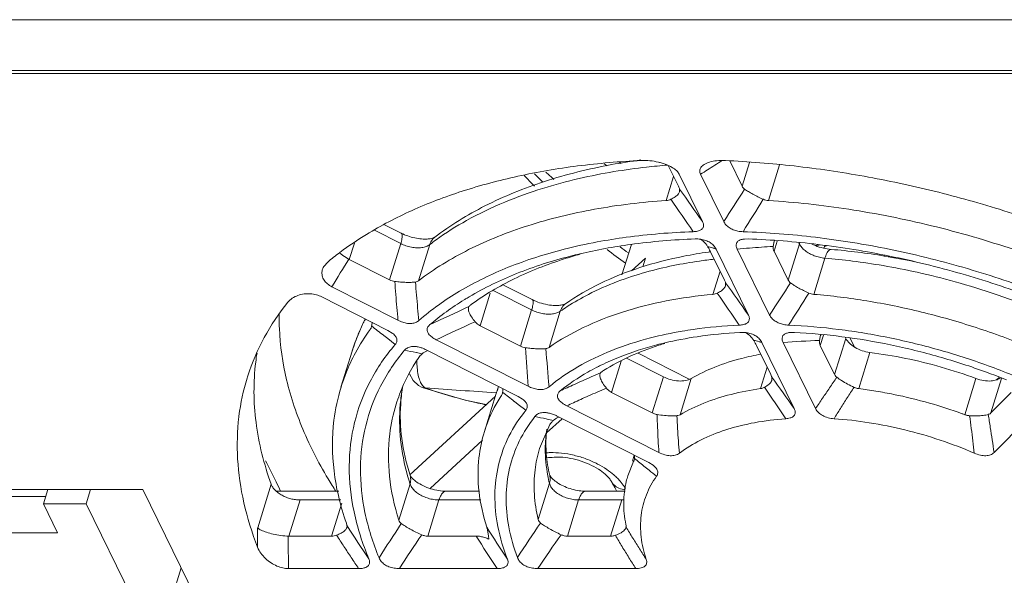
# Model space of a CAD drawing. Header units: millimetres. Extents: x -473 to 23648, y -382 to 1866.
# Tile 71 of 256: x 3184 to 3227, y 340 to 364. Entities that reach past the tile are written whole.
import ezdxf

# ---------------------------------------------------------------- set-up
doc = ezdxf.new("R2010")
doc.units = ezdxf.units.MM
doc.header["$LTSCALE"] = 80
doc.layers.get('0').update_dxf_attribs({"linetype": 'CONTINUOUS'})

msp = doc.modelspace()

# ---------------------------------------------------------------- linework, layer by layer
at = {"color": 0, "linetype": 'Continuous', "lineweight": 0}
for p, q in [((3259.218, 363.876), (3148.23, 363.876)), ((3242.262, 361.673), (3175.577, 361.673)), ((3175.823, 361.548), (3242.139, 361.548)), ((3215.689, 356.662), (3215.15, 357.761)), ((3209.72, 357.639), (3209.847, 357.55)), ((3210.37, 357.695), (3210.456, 357.649)), ((3212.484, 357.562), (3212.926, 356.662)), ((3215.689, 356.662), (3216.008, 357.693)), ((3216.825, 356.044), (3217.303, 357.589)), ((3212.719, 357.084), (3212.397, 356.044)), ((3212.889, 357.294), (3212.966, 357.181)), ((3212.966, 357.181), (3213.972, 355.132)), ((3214.893, 355.132), (3213.887, 357.181)), ((3212.979, 356.426), (3212.979, 356.536)), ((3200.207, 354.99), (3200.919, 354.629)), ((3199.761, 354.755), (3200.902, 354.176)), ((3215.793, 354.376), (3215.948, 354.379)), ((3198.896, 354.202), (3198.677, 353.493)), ((3200.418, 352.61), (3200.902, 354.176)), ((3201.675, 352.57), (3202.159, 354.136)), ((3210.891, 354.143), (3210.484, 352.827)), ((3214.556, 353.94), (3215.958, 351.085)), ((3216.879, 351.085), (3215.477, 353.94)), ((3217.057, 354.214), (3217.031, 354.056)), ((3217.203, 354.28), (3217.07, 353.849)), ((3217.684, 352.597), (3218.168, 354.163)), ((3218.147, 354.206), (3218.168, 354.163)), ((3219.257, 354.047), (3219.271, 354.093)), ((3219.335, 354.082), (3219.257, 354.047)), ((3198.259, 353.789), (3198.271, 353.798)), ((3200.418, 352.61), (3198.677, 353.493)), ((3210.893, 352.991), (3211.505, 353.554)), ((3211.505, 353.554), (3211.386, 353.17)), ((3214.306, 353.849), (3214.921, 352.597)), ((3214.328, 353.824), (3214.311, 353.821)), ((3217.684, 352.597), (3217.07, 353.849)), ((3218.79, 351.98), (3219.274, 353.547)), ((3197.573, 353.192), (3197.74, 353.38)), ((3214.731, 352.984), (3214.421, 351.98)), ((3200.783, 350.859), (3197.925, 352.307)), ((3205.36, 352.377), (3206.589, 351.754)), ((3214.973, 352.359), (3214.974, 352.473)), ((3197.489, 351.868), (3200.347, 350.419)), ((3204.777, 352.03), (3204.342, 350.621)), ((3204.942, 352.128), (3206.573, 351.302)), ((3203.856, 351.447), (3203.839, 351.41)), ((3206.089, 349.735), (3206.573, 351.302)), ((3207.328, 349.682), (3207.812, 351.249)), ((3199.644, 350.602), (3199.636, 350.572)), ((3206.089, 349.735), (3204.342, 350.621)), ((3215.565, 350.646), (3215.551, 350.645)), ((3200.173, 350.193), (3200.158, 350.204)), ((3200.344, 350.061), (3200.173, 350.193)), ((3200.347, 350.419), (3200.533, 350.305)), ((3217.784, 350.328), (3217.949, 350.33)), ((3219.06, 350.136), (3219.033, 349.985)), ((3219.21, 350.217), (3219.072, 349.769)), ((3219.692, 348.505), (3220.176, 350.072)), ((3220.152, 350.122), (3220.176, 350.072)), ((3220.362, 350.087), (3220.553, 349.697)), ((3200.666, 349.813), (3200.344, 350.061)), ((3206.427, 347.997), (3202.444, 350.016)), ((3216.309, 349.769), (3216.929, 348.505)), ((3216.543, 349.892), (3217.947, 347.03)), ((3218.868, 347.03), (3217.464, 349.892)), ((3219.692, 348.505), (3219.072, 349.769)), ((3198.801, 349.523), (3198.316, 347.956)), ((3198.801, 349.524), (3198.802, 349.527)), ((3201.58, 349.459), (3201.566, 349.462)), ((3202.009, 349.576), (3205.992, 347.557)), ((3210.685, 349.217), (3212.279, 348.409)), ((3211.18, 349.426), (3213.397, 348.302)), ((3220.735, 347.895), (3221.219, 349.462)), ((3210.451, 349.091), (3210.032, 347.735)), ((3216.772, 348.825), (3216.484, 347.895)), ((3209.558, 348.582), (3209.532, 348.535)), ((3211.795, 346.842), (3212.279, 348.409)), ((3216.98, 348.264), (3216.98, 348.387)), ((3226.708, 348.279), (3226.813, 348.385)), ((3201.838, 347.952), (3201.838, 347.952)), ((3201.975, 347.925), (3201.838, 347.952)), ((3212.998, 346.766), (3213.482, 348.332)), ((3225.815, 348.332), (3225.331, 346.766)), ((3226.921, 348.34), (3226.458, 346.842)), ((3201.302, 344.168), (3205, 347.57)), ((3205.011, 347.604), (3204.527, 346.037)), ((3205.011, 347.604), (3205.011, 347.606)), ((3205.317, 347.739), (3205.305, 347.692)), ((3205.992, 347.557), (3206.178, 347.443)), ((3211.795, 346.842), (3210.032, 347.735)), ((3227.344, 347.735), (3226.458, 346.842)), ((3205.823, 347.342), (3205.986, 347.214)), ((3205.986, 347.214), (3205.994, 347.208)), ((3205.994, 347.208), (3206.316, 346.957)), ((3212.082, 345.13), (3208.091, 347.153)), ((3228.604, 347.153), (3226.599, 345.13)), ((3207.655, 346.714), (3211.646, 344.69)), ((3207.363, 346.337), (3206.915, 345.299)), ((3207.241, 346.573), (3207.207, 346.581)), ((3207.891, 346.594), (3207.218, 345.975)), ((3202.176, 343.57), (3204.448, 345.661)), ((3211.013, 345.012), (3210.933, 344.754)), ((3210.737, 344.118), (3210.987, 344.737)), ((3211.646, 344.69), (3211.833, 344.576)), ((3211.49, 344.496), (3211.659, 344.36)), ((3195.292, 343.751), (3194.708, 341.86)), ((3201.305, 343.768), (3200.82, 342.201)), ((3207.342, 343.799), (3206.858, 342.233)), ((3210.02, 343.887), (3210.02, 343.887)), ((3189.735, 343.522), (3183.287, 343.522)), ((3185.626, 343.522), (3185.434, 342.9)), ((3187.276, 342.9), (3187.469, 343.522)), ((3193.395, 336.062), (3189.735, 343.522)), ((3195.514, 343.453), (3198.223, 343.453)), ((3202.865, 343.453), (3204.295, 343.453)), ((3208.911, 343.453), (3210.619, 343.453)), ((3185.534, 343.223), (3183.765, 343.223)), ((3186.044, 341.657), (3185.434, 342.9)), ((3185.434, 342.9), (3187.276, 342.9)), ((3187.276, 342.9), (3190.327, 336.684)), ((3196.542, 343.074), (3196.058, 341.508)), ((3196.542, 343.074), (3198.312, 343.074)), ((3197.908, 341.508), (3198.347, 342.928)), ((3202.56, 343.074), (3202.076, 341.508)), ((3202.56, 343.074), (3204.372, 343.074)), ((3208.606, 343.074), (3208.122, 341.508)), ((3208.606, 343.074), (3210.478, 343.074)), ((3209.994, 341.508), (3210.478, 343.074)), ((3186.044, 341.657), (3183.281, 341.657)), ((3198.573, 341.883), (3198.58, 341.949)), ((3210.655, 341.867), (3210.662, 341.904)), ((3197.908, 341.508), (3196.058, 341.508)), ((3204.171, 341.508), (3202.076, 341.508)), ((3209.994, 341.508), (3208.122, 341.508)), ((3191.395, 340.139), (3190.327, 336.684)), ((3199.078, 340.103), (3196.042, 340.103)), ((3205.074, 340.103), (3200.843, 340.103)), ((3211.082, 340.103), (3206.842, 340.103))]:
    msp.add_line(p, q, dxfattribs=at)
for points in [[(3201.282, 348.544), (3201.446, 348.251), (3201.673, 348.035), (3201.838, 347.952)], [(3201.838, 347.952), (3203.692, 347.392), (3204.61, 347.211)]]:
    msp.add_lwpolyline(points, dxfattribs=at)
for centre, radius, start, end in [((3256.582, 290.798), 78.927, 121.94344, 122.49068), ((3211.485, 355.198), 2.575, 73.2716, 77.0277), ((3256.779, 290.489), 79.294, 122.49047, 122.74622), ((3226.766, 376.751), 28.391, 223.7286, 225.0102), ((3227.673, 378.284), 29.743, 225.1338, 226.1341), ((3230.438, 383.449), 35.015, 228.3769, 229.1554), ((2616.767, -65.868), 730.681, 35.181964, 35.316776), ((3322.38, 286.918), 127.305, 146.84829, 147.59983), ((2762.945, 45.292), 546.617, 34.47378, 34.65252), ((3317.723, 291.891), 119.78, 147.58593, 148.37818), ((3209.595, 344.409), 12.243, 125.7554, 127.3962), ((3213.423, 353.586), 0.903, 48.2761, 60.8345), ((3232.315, 383.102), 36.833, 232.3922, 233.937), ((3232.914, 384.497), 37.878, 233.5387, 234.2104), ((3217.516, 354.072), 0.481, 157.3461, 162.816), ((3217.487, 354.084), 0.45, 152.441, 157.3166), ((3217.46, 354.382), 0.741, 342.8186, 345.9532), ((3220.41, 353.691), 1.207, 162.838, 166.2916), ((3206.478, 342.81), 13.714, 126.82, 129.581), ((3246.451, 323.485), 56.441, 147.8687, 149.2915), ((3217.019, 333.931), 20.074, 97.7532, 97.9906), ((3222.533, 354.271), 0.932, 220.2669, 223.7529), ((3221.148, 354.473), 1.229, 314.8822, 317.2046), ((2765.415, 32.743), 551.661, 35.24404, 35.42075), ((3299.255, 298.097), 97.946, 146.2787, 147.24947), ((3210.5, 340.664), 13.026, 121.0879, 121.74), ((2904.847, 138.765), 376.084, 34.29042, 34.54693), ((3294.276, 303.357), 90, 147.25693, 148.30216), ((3236.385, 279.504), 78.955, 114.33017, 115.69144), ((3213.334, 343.344), 9.642, 122.7606, 124.9376), ((3207.338, 346.882), 8.937, 153.1589, 162.8029), ((3206.739, 347.058), 8.314, 153.5609, 157.101), ((3206.864, 346.997), 8.453, 153.3642, 153.5701), ((3206.902, 346.978), 8.495, 152.4021, 153.3636), ((3398.872, 607.735), 325.283, 232.23139, 232.3458), ((3236.391, 278.893), 78.809, 114.1684, 115.51468), ((3206.597, 347.119), 8.158, 157.1107, 162.8343), ((3206.7, 345.255), 8.817, 143.8462, 151.6255), ((3216.731, 328.886), 21.472, 92.9426, 93.0699), ((3215.433, 349.533), 0.881, 30.8392, 48.5049), ((3219.528, 349.992), 0.49, 156.0362, 162.8703), ((3219.493, 350.007), 0.452, 150.3964, 155.9821), ((3277.303, 353.777), 71.111, 183.31425, 184.66239), ((3220.881, 305.423), 44.6, 92.3737, 94.3935), ((3194.518, 315.147), 35.031, 78.3933, 79.2159), ((3194.319, 314.176), 36.023, 77.9591, 78.371), ((3202.287, 348.89), 0.686, 111.0451, 131.2744), ((3201.247, 348.075), 1.684, 63.0851, 66.3494), ((3276.42, 354.427), 69.394, 183.96318, 185.33316), ((3214.184, 339.501), 10.479, 116.9554, 117.1956), ((3214.252, 339.366), 10.63, 116.1018, 116.9539), ((2909.16, 127.774), 378.712, 35.37697, 35.62904), ((3203.447, 345.519), 9.622, 162.861, 172.9117), ((3208.388, 346.573), 7.531, 169.4407, 175.0845), ((3207.85, 346.756), 6.965, 169.5192, 175.619), ((3211.468, 345.608), 6.759, 159.3858, 160.8625), ((3210.769, 345.826), 6.026, 158.9986, 160.1313), ((3041.183, 227.976), 212.568, 33.91901, 34.36172), ((3216.725, 348.337), 0.265, 339.1604, 344.0329), ((3259.281, 1163.072), 817.159, 265.978632, 266.192513), ((3210.756, 345.831), 6.013, 161.172, 162.8289), ((3211.435, 345.619), 6.724, 162.1544, 162.8275), ((3211.448, 345.614), 6.738, 161.2692, 162.1543), ((3210.726, 345.841), 5.981, 160.7118, 161.1709), ((3211.457, 345.611), 6.748, 160.8628, 161.2693), ((3210.725, 345.842), 5.979, 160.3799, 160.7116), ((3210.738, 345.837), 5.993, 160.1322, 160.38), ((3210.658, 344.081), 6.441, 146.9049, 147.8457), ((3204.862, 347.829), 0.463, 338.7122, 342.8713), ((3366.244, 552.234), 260.223, 231.79913, 231.94069), ((3218.333, 328.569), 19.475, 80.6983, 82.9146), ((3207.927, 346.749), 7.042, 175.6103, 176.1306), ((3203.557, 345.501), 9.733, 172.8906, 173.092), ((3201.454, 321.625), 25.611, 77.0168, 78.1489), ((3206.866, 345.157), 1.746, 63.1036, 65.087), ((3207.969, 346.027), 0.67, 107.7484, 112.6887), ((3218.09, 327.253), 20.813, 69.6405, 69.9868), ((3225.568, 347.407), 0.684, 249.6479, 255.4612), ((3225.574, 347.432), 0.709, 255.5204, 267.01), ((3201.2, 320.519), 26.745, 76.3628, 76.9441), ((3207.972, 346.022), 0.675, 112.7699, 133.6579), ((3212.692, 345.272), 5.53, 171.0186, 179.7047), ((3217.747, 337.576), 8.97, 107.3681, 107.9519), ((3115.436, 304.327), 89.295, 26.27672, 26.9344), ((3339.024, 502.653), 203.171, 230.95007, 231.11808), ((3211.259, 346.927), 10.444, 195.604, 197.6081), ((3213.948, 345.388), 6.795, 190.7144, 193.5191), ((3337.169, 500.351), 200.214, 231.18002, 231.29771), ((3134.794, 313.929), 67.687, 25.86121, 26.24233), ((3202.1, 344.664), 0.952, 224.2888, 227.8676), ((3218.678, 348.411), 9.769, 207.5867, 210.5858), ((3210.479, 344.366), 1.292, 269.9484, 274.2241), ((3260.52, 302.351), 71.604, 146.32868, 147.74526), ((3247.324, 314.12), 49.1, 145.2948, 147.3984), ((3253.929, 341.377), 59.224, 179.53278, 180.34157), ((3286.846, 399.208), 105.211, 212.97158, 213.90388), ((3259.954, 301.908), 70.377, 145.70285, 147.13145), ((3272.459, 384.849), 80.288, 212.34266, 213.5192), ((3246.945, 313.61), 48.064, 144.4292, 146.5503), ((3255.701, 341.09), 59.667, 179.59893, 180.94807), ((3272.323, 384.354), 80.502, 212.15702, 213.34599)]:
    msp.add_arc(centre, radius, start, end, dxfattribs=at)
for points, start_tangent, end_tangent in [([(3198.271, 353.798), (3199.424, 354.578), (3201.374, 355.604), (3203.565, 356.446), (3205.971, 357.094), (3208.562, 357.539), (3211.308, 357.776)], (0.801022, 0.598634), (0.998882, 0.047268)), ([(3211.305, 357.799), (3210.034, 357.597), (3207.125, 356.867), (3204.55, 355.809), (3202.373, 354.451)], (-0.991126, -0.132929), (-0.794403, -0.607391)), ([(3211.308, 357.776), (3211.695, 357.767), (3212.063, 357.707)], (0.998882, 0.047268), (0.974327, -0.225137)), ([(3214.038, 357.603), (3214.044, 357.607), (3214.274, 357.707), (3214.584, 357.767), (3214.96, 357.776)], (0.84411, 0.53617), (0.998979, -0.045174)), ([(3214.96, 357.776), (3217.94, 357.539), (3220.968, 357.094), (3224.009, 356.446), (3227.027, 355.604), (3229.984, 354.578), (3232.844, 353.38)], (0.998979, -0.045174), (0.909688, -0.415293)), ([(3202.44, 354.345), (3203.758, 355.18), (3205.408, 355.976), (3207.046, 356.568), (3208.63, 356.996), (3210.136, 357.294), (3211.553, 357.491), (3212.463, 357.579)], (0.811468, 0.584396), (0.996716, 0.080976)), ([(3212.226, 357.664), (3212.391, 357.607), (3212.655, 357.48), (3212.848, 357.337)], (0.957484, -0.288487), (0.720134, -0.693835)), ([(3212.848, 357.337), (3212.889, 357.294)], (0.720134, -0.693835), (0.66133, -0.750095)), ([(3213.887, 357.181), (3213.853, 357.337), (3213.904, 357.48), (3214.038, 357.603)], (-0.440543, 0.897732), (0.84411, 0.53617)), ([(3212.926, 356.662), (3212.958, 356.593), (3212.979, 356.536)], (0.440543, -0.897732), (0.304735, -0.952437)), ([(3215.797, 356.536), (3215.735, 356.593), (3215.689, 356.662)], (-0.81132, 0.584602), (-0.440543, 0.897732)), ([(3215.797, 356.536), (3215.96, 356.428), (3216.154, 356.316), (3216.374, 356.203), (3216.606, 356.097)], (0.81132, -0.584602), (0.918607, -0.395173)), ([(3201.675, 352.57), (3203.844, 353.915), (3206.411, 354.954), (3209.292, 355.665), (3212.397, 356.044)], (0.794403, 0.607391), (0.99774, 0.067197)), ([(3212.6, 356.097), (3212.5, 356.06), (3212.397, 356.044)], (-0.904204, -0.4271), (-0.99774, -0.067197)), ([(3212.6, 356.097), (3212.783, 356.201), (3212.911, 356.312)], (0.904204, 0.4271), (0.660769, 0.75059)), ([(3212.911, 356.312), (3212.979, 356.426)], (0.660769, 0.75059), (0.281239, 0.959638)), ([(3216.825, 356.044), (3216.715, 356.06), (3216.606, 356.097)], (-0.99801, 0.063048), (-0.918607, 0.395172)), ([(3216.825, 356.044), (3220.302, 355.665), (3223.881, 354.954), (3227.468, 353.915), (3230.957, 352.57)], (0.99801, -0.063048), (0.916391, -0.400284)), ([(3213.972, 355.132), (3214.015, 354.99), (3213.993, 354.867), (3213.906, 354.775), (3213.76, 354.716), (3213.568, 354.693)], (0.440543, -0.897732), (-0.999437, -0.033537)), ([(3215.728, 354.693), (3215.507, 354.717), (3215.299, 354.779), (3215.124, 354.871), (3214.986, 354.993), (3214.893, 355.132)], (-0.999473, 0.032469), (-0.440543, 0.897732)), ([(3200.919, 354.629), (3200.961, 354.553), (3200.956, 354.397), (3200.902, 354.176)], (0.889829, -0.456295), (-0.295247, -0.955421)), ([(3202.055, 354.376), (3201.806, 354.378), (3201.512, 354.421), (3201.205, 354.507), (3200.919, 354.629)], (-0.997999, -0.063224), (-0.891923, 0.452187)), ([(3202.124, 354.382), (3202.055, 354.376)], (-0.993482, -0.113993), (-0.997999, -0.063224)), ([(3202.373, 354.451), (3202.237, 354.402), (3202.124, 354.382)], (-0.893588, -0.448887), (-0.993482, -0.113993)), ([(3202.373, 354.451), (3202.274, 354.355), (3202.159, 354.136)], (-0.794012, -0.607902), (-0.295247, -0.955421)), ([(3208.662, 353.735), (3210.858, 354.14), (3213.655, 354.379)], (0.973416, 0.229043), (0.999337, 0.036408)), ([(3213.568, 354.693), (3210.671, 354.452), (3209.413, 354.25)], (-0.999437, -0.033537), (-0.982865, -0.184327)), ([(3213.655, 354.379), (3213.892, 354.367), (3214.109, 354.314), (3214.117, 354.311)], (0.999337, 0.036408), (0.939152, -0.343502)), ([(3215.477, 353.94), (3215.431, 354.099), (3215.462, 354.227), (3215.561, 354.316), (3215.725, 354.367), (3215.793, 354.376)], (-0.440543, 0.897731), (0.99615, 0.08767)), ([(3230.121, 351.412), (3228.38, 352.112), (3225.249, 353.15), (3222.055, 353.935), (3218.86, 354.452), (3215.728, 354.693)], (-0.919001, 0.394256), (-0.999473, 0.032469)), ([(3215.948, 354.379), (3218.98, 354.14), (3222.072, 353.636), (3225.162, 352.877), (3228.193, 351.875), (3230.009, 351.145)], (0.999382, -0.035153), (0.918371, -0.39572)), ([(3200.902, 354.176), (3201.126, 354.083), (3201.363, 354.021), (3201.598, 353.995), (3201.818, 354.006), (3202.009, 354.054), (3202.159, 354.136)], (0.891923, -0.452187), (0.794403, 0.607391)), ([(3209.413, 354.25), (3207.984, 353.935), (3205.561, 353.15), (3203.448, 352.112), (3201.688, 350.844)], (-0.982865, -0.184327), (-0.752737, -0.658321)), ([(3214.193, 354.056), (3214.025, 354.26)], (-0.50961, 0.860406), (-0.745504, 0.666501)), ([(3214.117, 354.311), (3214.297, 354.223), (3214.449, 354.097), (3214.556, 353.94)], (0.939152, -0.343502), (0.440542, -0.897732)), ([(3214.193, 354.056), (3214.309, 354.022), (3214.43, 353.984), (3214.556, 353.94)], (0.964112, -0.265496), (0.941529, -0.336933)), ([(3214.193, 354.056), (3214.256, 353.945), (3214.306, 353.849)], (0.50961, -0.860406), (0.440543, -0.897732)), ([(3217.031, 354.056), (3216.523, 354.022), (3216.005, 353.984), (3215.477, 353.94)], (-0.998054, -0.06235), (-0.996312, -0.08581)), ([(3217.07, 353.849), (3217.038, 353.945), (3217.031, 354.056)], (-0.440543, 0.897732), (0.042744, 0.999086)), ([(3218.168, 354.163), (3218.267, 354.015), (3218.414, 353.876), (3218.599, 353.753), (3218.813, 353.653), (3219.042, 353.583), (3219.274, 353.547)], (0.440543, -0.897732), (0.996519, -0.083371)), ([(3219.542, 353.927), (3219.204, 353.982), (3218.858, 354.091), (3218.712, 354.155)], (-0.996519, 0.083371), (-0.901147, 0.433513)), ([(3219.062, 354.125), (3219.01, 354.115), (3218.865, 354.096), (3218.85, 354.095)], (-0.977775, -0.209659), (-0.996865, -0.079126)), ([(3219.542, 353.927), (3219.451, 353.889), (3219.358, 353.759), (3219.274, 353.547)], (-0.998247, 0.059179), (-0.295247, -0.955421)), ([(3223.16, 353.392), (3221.846, 353.639), (3219.542, 353.927)], (-0.978456, 0.206454), (-0.996519, 0.083371)), ([(3198.273, 353.759), (3198.396, 353.664), (3198.677, 353.493)], (0.769392, -0.638777), (0.891923, -0.452187)), ([(3203.774, 351.819), (3203.868, 351.875), (3205.916, 352.877), (3208.26, 353.636), (3208.662, 353.735)], (0.856368, 0.516366), (0.973416, 0.229043)), ([(3208.667, 353.719), (3207.984, 353.514), (3205.819, 352.65), (3203.967, 351.548)], (-0.963154, -0.268952), (-0.810546, -0.585675)), ([(3214.228, 353.81), (3213.167, 353.631), (3211.254, 353.136), (3209.534, 352.446), (3208.043, 351.576)], (-0.990291, -0.139013), (-0.819684, -0.572815)), ([(3208.117, 351.453), (3209.03, 351.978), (3210.279, 352.53), (3211.515, 352.937), (3212.708, 353.226), (3213.84, 353.423), (3214.478, 353.504)], (0.840853, 0.541264), (0.993866, 0.110591)), ([(3219.274, 353.547), (3220.464, 353.422), (3221.793, 353.225), (3223.273, 352.935), (3224.907, 352.527), (3226.695, 351.975), (3228.622, 351.249)], (0.996519, -0.083371), (0.92378, -0.382925)), ([(3197.925, 352.307), (3197.727, 352.438), (3197.584, 352.598), (3197.503, 352.784), (3197.496, 352.987), (3197.573, 353.192)], (-0.891923, 0.452187), (0.520631, 0.853782)), ([(3200.647, 352.54), (3200.528, 352.566), (3200.418, 352.61)], (-0.991414, 0.130763), (-0.891923, 0.452187)), ([(3200.647, 352.54), (3200.896, 352.513), (3201.135, 352.499), (3201.354, 352.499), (3201.539, 352.513)], (0.991414, -0.130763), (0.991632, 0.129097)), ([(3200.647, 352.54), (3200.689, 351.972), (3200.734, 351.411), (3200.783, 350.859)], (0.071777, -0.997421), (0.089772, -0.995962)), ([(3201.675, 352.57), (3201.61, 352.532), (3201.539, 352.513)], (-0.794403, -0.607391), (-0.991632, -0.129097)), ([(3201.539, 352.513), (3201.586, 351.949), (3201.635, 351.392), (3201.688, 350.844)], (0.080101, -0.996787), (0.09827, -0.99516)), ([(3214.613, 352.035), (3214.789, 352.139), (3214.911, 352.25)], (0.896909, 0.442216), (0.64242, 0.766353)), ([(3214.911, 352.25), (3214.973, 352.359)], (0.64242, 0.766353), (0.283664, 0.958924)), ([(3214.921, 352.597), (3214.952, 352.529), (3214.974, 352.473)], (0.440543, -0.897732), (0.310289, -0.950642)), ([(3217.788, 352.473), (3217.728, 352.529), (3217.684, 352.597)], (-0.804391, 0.5941), (-0.440543, 0.897732)), ([(3217.788, 352.473), (3217.947, 352.365), (3218.138, 352.253), (3218.351, 352.141), (3218.577, 352.035)], (0.804391, -0.5941), (0.915227, -0.402938)), ([(3196.012, 351.637), (3196.207, 351.813), (3196.45, 351.932), (3196.721, 351.995), (3196.993, 352.002), (3197.252, 351.958), (3197.489, 351.868)], (0.62515, 0.780504), (0.891923, -0.452187)), ([(3207.328, 349.682), (3208.806, 350.54), (3210.511, 351.214), (3212.398, 351.695), (3214.421, 351.98)], (0.819684, 0.572815), (0.995872, 0.09077)), ([(3214.613, 352.035), (3214.518, 351.998), (3214.421, 351.98)], (-0.896909, -0.442216), (-0.995872, -0.09077)), ([(3218.79, 351.98), (3218.683, 351.998), (3218.577, 352.035)], (-0.996519, 0.083371), (-0.915227, 0.402938)), ([(3218.79, 351.98), (3221.093, 351.695), (3223.452, 351.214), (3225.818, 350.54), (3228.138, 349.682)], (0.996519, -0.083371), (0.92378, -0.382925)), ([(3194.253, 348.354), (3194.282, 348.448), (3194.991, 350.104), (3196.012, 351.637)], (0.295166, 0.955446), (0.62515, 0.780504)), ([(3202.156, 350.654), (3203.647, 351.742)], (0.756566, 0.653918), (0.850436, 0.526078)), ([(3203.839, 351.41), (3203.831, 351.339)], (-0.288375, -0.957517), (0.041246, -0.999149)), ([(3203.856, 351.447), (3203.899, 351.494)], (0.576766, 0.81691), (0.738626, 0.674115)), ([(3203.899, 351.494), (3203.967, 351.548)], (0.738626, 0.674115), (0.810546, 0.585675)), ([(3206.589, 351.754), (3206.632, 351.678), (3206.626, 351.522), (3206.573, 351.302)], (0.889829, -0.456295), (-0.295247, -0.955421)), ([(3207.589, 351.498), (3207.268, 351.53), (3206.918, 351.618), (3206.589, 351.754)], (-0.999879, 0.015524), (-0.891923, 0.452187)), ([(3207.796, 351.508), (3207.589, 351.498)], (-0.993105, -0.117227), (-0.999879, 0.015524)), ([(3208.043, 351.576), (3207.99, 351.551), (3207.837, 351.514), (3207.796, 351.508)], (-0.872746, -0.488174), (-0.993105, -0.117227)), ([(3208.044, 351.576), (3207.926, 351.467), (3207.812, 351.249)], (-0.818849, -0.574009), (-0.295247, -0.955421)), ([(3195.641, 351.153), (3195.646, 350.508), (3195.96, 348.277), (3196.726, 345.997), (3197.931, 343.706), (3198.097, 343.443)], (-0.02299, -0.999736), (0.540682, -0.841227)), ([(3203.831, 351.339), (3203.87, 351.188), (3203.969, 351.003), (3204.125, 350.794)], (0.041246, -0.999149), (0.64164, -0.767006)), ([(3206.573, 351.302), (3206.792, 351.21), (3207.023, 351.148), (3207.254, 351.121), (3207.47, 351.129), (3207.66, 351.173), (3207.812, 351.249)], (0.891923, -0.452187), (0.819684, 0.572815)), ([(3215.958, 351.085), (3216, 350.945), (3215.979, 350.823), (3215.896, 350.731), (3215.753, 350.672), (3215.565, 350.646)], (0.440542, -0.897732), (-0.99895, -0.045804)), ([(3217.702, 350.646), (3217.489, 350.672), (3217.287, 350.731), (3217.114, 350.823), (3216.973, 350.945), (3216.879, 351.085)], (-0.999039, 0.043835), (-0.440543, 0.897731)), ([(3199.617, 350.521), (3199.581, 350.456)], (-0.401956, -0.915659), (-0.589585, -0.807707)), ([(3199.636, 350.572), (3199.617, 350.521)], (-0.295042, -0.955484), (-0.401956, -0.915659)), ([(3199.644, 350.602), (3199.659, 350.769)], (0.243863, 0.96981), (-0.082621, 0.996581)), ([(3201.688, 350.844), (3201.555, 350.762), (3201.385, 350.72), (3201.195, 350.724), (3200.988, 350.772), (3200.783, 350.859)], (-0.752737, -0.658321), (-0.891923, 0.452187)), ([(3202.444, 350.016), (3202.248, 350.136), (3202.11, 350.27), (3202.048, 350.405), (3202.066, 350.538), (3202.156, 350.654)], (-0.891923, 0.452187), (0.756566, 0.653918)), ([(3204.342, 350.621), (3204.226, 350.695), (3204.125, 350.794)], (-0.891923, 0.452187), (-0.64164, 0.767006)), ([(3215.551, 350.645), (3213.574, 350.46), (3213.088, 350.384)], (-0.998921, -0.046438), (-0.98566, -0.168742)), ([(3228.56, 347.977), (3226.47, 348.839), (3224.3, 349.549), (3222.089, 350.092), (3219.876, 350.46), (3217.702, 350.646)], (-0.909178, 0.416407), (-0.999039, 0.043835)), ([(3200.533, 350.305), (3200.661, 350.185), (3200.729, 350.058), (3200.731, 349.93), (3200.666, 349.813)], (0.801552, -0.597925), (-0.648888, -0.760884)), ([(3213.088, 350.384), (3211.722, 350.092), (3210.044, 349.549), (3208.57, 348.839), (3207.326, 347.977)], (-0.98566, -0.168742), (-0.768727, -0.639577)), ([(3212.34, 349.878), (3213.746, 350.145), (3215.581, 350.328)], (0.97342, 0.229029), (0.998565, 0.053555)), ([(3215.628, 350.33), (3215.862, 350.322), (3216.079, 350.273)], (0.998681, 0.051336), (0.9477, -0.319162)), ([(3216.017, 350.193), (3215.817, 350.327)], (-0.74885, 0.662739), (-0.896033, 0.443987)), ([(3216.079, 350.273), (3216.087, 350.27), (3216.283, 350.176), (3216.439, 350.045), (3216.543, 349.892)], (0.9477, -0.319162), (0.440542, -0.897732)), ([(3217.464, 349.892), (3217.42, 350.029), (3217.43, 350.144), (3217.493, 350.232), (3217.602, 350.293), (3217.756, 350.326), (3217.784, 350.329)], (-0.440544, 0.897731), (0.996935, 0.078238)), ([(3217.949, 350.33), (3220.012, 350.145), (3222.11, 349.793), (3224.207, 349.277), (3226.267, 348.608), (3227.134, 348.275)], (0.998805, -0.048877), (0.927721, -0.373275)), ([(3220.176, 350.072), (3220.333, 349.862), (3220.551, 349.694)], (0.440543, -0.897732), (0.852138, -0.523318)), ([(3200.666, 349.813), (3199.576, 348.205), (3198.907, 346.436), (3198.674, 344.54), (3198.881, 342.555), (3199.523, 340.521)], (-0.648888, -0.760884), (0.385859, -0.922558)), ([(3201.072, 349.56), (3201.195, 349.659), (3201.364, 349.715), (3201.563, 349.718), (3201.616, 349.711)], (0.643979, 0.765043), (0.986882, -0.161442)), ([(3201.616, 349.711), (3201.786, 349.669), (3201.922, 349.617)], (0.986882, -0.161442), (0.916227, -0.400659)), ([(3206.311, 349.666), (3206.196, 349.692), (3206.089, 349.735)], (-0.990317, 0.138824), (-0.891923, 0.452187)), ([(3206.311, 349.666), (3206.557, 349.637), (3206.792, 349.622), (3207.008, 349.619), (3207.192, 349.631)], (0.990317, -0.138825), (0.993677, 0.112279)), ([(3207.328, 349.682), (3207.263, 349.648), (3207.192, 349.631)], (-0.819684, -0.572815), (-0.993677, -0.112279)), ([(3209.575, 348.912), (3210.403, 349.277), (3211.994, 349.793), (3212.34, 349.878)], (0.898002, 0.439992), (0.97342, 0.229029)), ([(3212.347, 349.855), (3212.083, 349.773), (3210.814, 349.285), (3209.686, 348.682)], (-0.958269, -0.285867), (-0.847074, -0.531475)), ([(3216.19, 349.985), (3216.257, 349.868), (3216.309, 349.769)], (0.511462, -0.859306), (0.440543, -0.897732)), ([(3216.19, 349.985), (3216.301, 349.961), (3216.419, 349.93), (3216.543, 349.892)], (0.982247, -0.187591), (0.951088, -0.308919)), ([(3219.072, 349.769), (3219.04, 349.868), (3219.033, 349.985)], (-0.440543, 0.897732), (0.057995, 0.998317)), ([(3220.551, 349.694), (3220.58, 349.677), (3220.887, 349.538), (3221.219, 349.462)], (0.852138, -0.523318), (0.992376, -0.123247)), ([(3194.68, 349.435), (3194.623, 349.041), (3194.636, 346.443), (3195.292, 343.751)], (-0.163125, -0.986605), (0.336969, -0.941516)), ([(3198.317, 347.956), (3198.536, 348.578), (3198.942, 349.445)], (0.294854, 0.955542), (0.474733, 0.88013)), ([(3199.966, 340.566), (3199.354, 342.533), (3199.159, 344.453), (3199.385, 346.286), (3200.027, 348), (3201.072, 349.56)], (-0.381051, 0.924554), (0.643979, 0.765043)), ([(3201.687, 349.248), (3200.854, 347.652), (3200.705, 347.218)], (-0.56255, -0.826764), (-0.294861, -0.95554)), ([(3201.687, 349.248), (3201.749, 349.324), (3201.834, 349.406)], (0.56255, 0.826764), (0.750723, 0.660617)), ([(3213.482, 348.332), (3214.504, 348.828), (3215.675, 349.207), (3216.501, 349.387)], (0.863651, 0.504091), (0.984206, 0.177028)), ([(3221.219, 349.462), (3222.762, 349.208), (3224.306, 348.828), (3225.815, 348.332)], (0.992376, -0.123247), (0.937528, -0.34791)), ([(3201.601, 349.088), (3201.616, 348.801), (3201.664, 348.475), (3201.742, 348.212), (3201.848, 348.026)], (0.015129, -0.999886), (0.635015, -0.772499)), ([(3207.81, 347.797), (3209, 348.608), (3209.395, 348.821)], (0.77563, 0.631188), (0.889451, 0.457031)), ([(3207.81, 347.797), (3208.104, 347.934), (3208.425, 348.082), (3208.774, 348.239), (3209.152, 348.406), (3209.558, 348.582)], (0.905002, 0.425408), (0.919488, 0.393118)), ([(3209.524, 348.477), (3209.557, 348.323), (3209.654, 348.133), (3209.809, 347.917)], (-0.02078, -0.999784), (0.630426, -0.776249)), ([(3209.533, 348.534), (3209.524, 348.477)], (-0.289962, -0.957038), (-0.02078, -0.999784)), ([(3209.558, 348.582), (3209.609, 348.628)], (0.656113, 0.754663), (0.789585, 0.613642)), ([(3209.609, 348.628), (3209.686, 348.682)], (0.789585, 0.613642), (0.847074, 0.531475)), ([(3212.279, 348.409), (3212.597, 348.286), (3212.929, 348.229), (3213.236, 348.245), (3213.482, 348.332)], (0.891923, -0.452187), (0.863651, 0.504091)), ([(3216.929, 348.505), (3216.966, 348.422), (3216.976, 348.386)], (0.440543, -0.897732), (0.165239, -0.986254)), ([(3219.789, 348.387), (3219.474, 347.93), (3219.167, 347.478), (3218.868, 347.03)], (-0.571265, -0.820766), (-0.551342, -0.834279)), ([(3219.789, 348.387), (3219.718, 348.461), (3219.707, 348.506)], (-0.789977, 0.613136), (-0.019952, 0.999801)), ([(3219.789, 348.387), (3219.997, 348.243), (3220.253, 348.094), (3220.538, 347.952)], (0.789977, -0.613136), (0.90801, -0.418948)), ([(3198.549, 342.07), (3198.014, 344.341), (3198.01, 346.526), (3198.317, 347.956)], (-0.328323, 0.944566), (0.294854, 0.955542)), ([(3201.848, 348.026), (3201.975, 347.925)], (0.635015, -0.772499), (0.926092, -0.377297)), ([(3207.326, 347.977), (3207.196, 347.899), (3207.031, 347.859), (3206.843, 347.863), (3206.635, 347.91), (3206.427, 347.997)], (-0.768727, -0.639577), (-0.891923, 0.452187)), ([(3216.656, 347.952), (3216.6, 347.926), (3216.542, 347.907), (3216.484, 347.895)], (-0.880504, -0.474039), (-0.990146, -0.14004)), ([(3216.656, 347.952), (3216.861, 348.094), (3216.972, 348.243)], (0.880504, 0.474039), (0.35566, 0.934615)), ([(3219.667, 346.593), (3219.946, 347.038), (3220.236, 347.491), (3220.538, 347.952)], (0.527456, 0.849582), (0.550351, 0.834934)), ([(3220.735, 347.895), (3220.669, 347.907), (3220.603, 347.926), (3220.538, 347.952)], (-0.992376, 0.123247), (-0.90801, 0.418948)), ([(3225.815, 348.332), (3226.146, 348.245), (3226.468, 348.229), (3226.71, 348.274)], (0.937528, -0.34791), (0.950365, 0.311139)), ([(3226.71, 348.274), (3226.745, 348.286), (3226.875, 348.353)], (0.950365, 0.311139), (0.826746, 0.562575)), ([(3201.975, 347.925), (3203.888, 347.357), (3204.61, 347.192)], (0.941432, -0.337203), (0.978459, -0.206443)), ([(3204.527, 346.037), (3204.615, 346.303), (3205.205, 347.508)], (0.294915, 0.955523), (0.532199, 0.846619)), ([(3205.294, 347.661), (3205.262, 347.597)], (-0.363905, -0.931436), (-0.546028, -0.837767)), ([(3205.317, 347.739), (3205.328, 347.896)], (0.21353, 0.976936), (-0.093036, 0.995663)), ([(3208.091, 347.153), (3207.891, 347.276), (3207.752, 347.412), (3207.691, 347.55), (3207.714, 347.682), (3207.81, 347.797)], (-0.891923, 0.452187), (0.77563, 0.631188)), ([(3208.091, 347.153), (3208.38, 347.287), (3208.696, 347.43), (3209.039, 347.584), (3209.41, 347.746), (3209.809, 347.917)], (0.90673, 0.421713), (0.920854, 0.389907)), ([(3210.032, 347.735), (3209.913, 347.813), (3209.809, 347.917)], (-0.891923, 0.452187), (-0.630426, 0.776249)), ([(3212.998, 346.766), (3214.036, 347.268), (3215.209, 347.646), (3216.484, 347.895)], (0.863651, 0.504091), (0.990146, 0.14004)), ([(3221.481, 347.788), (3222.256, 347.646), (3223.799, 347.268), (3225.213, 346.809)], (0.986867, -0.161533), (0.939614, -0.342237)), ([(3200.705, 347.218), (3200.429, 345.928), (3200.417, 344.1), (3200.82, 342.201)], (-0.294861, -0.95554), (0.302403, -0.95318)), ([(3200.884, 347.219), (3200.9, 345.678), (3201.2, 344.118)], (-0.085946, -0.9963), (0.268883, -0.963173)), ([(3200.901, 347.224), (3200.951, 345.732), (3201.308, 344.143)], (-0.067488, -0.99772), (0.302403, -0.95318)), ([(3206.178, 347.443), (3206.307, 347.321), (3206.372, 347.197), (3206.375, 347.074), (3206.316, 346.957)], (0.800267, -0.599643), (-0.627712, -0.778446)), ([(3194.707, 341.024), (3194.111, 342.955), (3193.84, 344.852), (3193.895, 346.672)], (-0.362692, 0.931909), (0.120275, 0.992741)), ([(3206.316, 346.957), (3205.59, 345.832), (3205.142, 344.602), (3204.981, 343.29), (3205.109, 341.918), (3205.523, 340.513)], (-0.627712, -0.778446), (0.365182, -0.930936)), ([(3205.961, 340.575), (3205.581, 341.906), (3205.466, 343.206), (3205.619, 344.45), (3206.038, 345.618), (3206.713, 346.69)], (-0.355745, 0.934583), (0.617992, 0.786184)), ([(3206.713, 346.69), (3206.833, 346.793), (3207, 346.852), (3207.202, 346.857), (3207.268, 346.848)], (0.617993, 0.786184), (0.985563, -0.169307)), ([(3207.268, 346.848), (3207.427, 346.808), (3207.601, 346.74)], (0.985563, -0.169307), (0.90704, -0.421045)), ([(3212.005, 346.775), (3211.931, 346.79), (3211.861, 346.813), (3211.795, 346.842)], (-0.987896, 0.155117), (-0.891923, 0.452187)), ([(3212.005, 346.775), (3212.025, 346.219), (3212.05, 345.671), (3212.082, 345.13)], (0.030509, -0.999534), (0.064151, -0.99794)), ([(3212.005, 346.775), (3212.32, 346.735), (3212.613, 346.718), (3212.862, 346.723)], (0.987896, -0.155117), (0.996826, 0.079615)), ([(3212.968, 345.1), (3212.927, 345.628), (3212.892, 346.169), (3212.862, 346.723)], (-0.082673, 0.996577), (-0.047985, 0.998848)), ([(3212.998, 346.766), (3212.91, 346.731), (3212.868, 346.737)], (-0.863651, -0.504091), (-0.933894, 0.35755)), ([(3217.947, 347.03), (3217.989, 346.897), (3217.972, 346.779), (3217.896, 346.687), (3217.761, 346.624), (3217.578, 346.593)], (0.440542, -0.897732), (-0.997386, -0.072258)), ([(3219.667, 346.593), (3219.408, 346.635), (3219.176, 346.726), (3218.991, 346.861), (3218.868, 347.03)], (-0.99772, 0.067484), (-0.440543, 0.897731)), ([(3226.346, 346.775), (3226.129, 346.735), (3225.852, 346.718), (3225.537, 346.723)], (-0.963604, -0.267334), (-0.998567, 0.053522)), ([(3225.537, 346.723), (3225.611, 346.169), (3225.68, 345.628), (3225.742, 345.1)], (0.136378, -0.990657), (0.113626, -0.993524)), ([(3226.599, 345.13), (3226.519, 345.671), (3226.435, 346.219), (3226.346, 346.775)], (-0.141925, 0.989877), (-0.161306, 0.986905)), ([(3226.458, 346.842), (3226.387, 346.79), (3226.349, 346.789)], (-0.703905, -0.710294), (-0.977393, 0.211432)), ([(3207.363, 346.337), (3207.421, 346.42), (3207.505, 346.511)], (0.490272, 0.87157), (0.722921, 0.690931)), ([(3217.578, 346.593), (3216.222, 346.421), (3215.069, 346.137)], (-0.997386, -0.072259), (-0.954403, -0.298522)), ([(3225.742, 345.1), (3224.267, 345.665), (3222.738, 346.109), (3221.192, 346.421), (3219.667, 346.593)], (-0.918025, 0.396522), (-0.99772, 0.067484)), ([(3204.627, 341.897), (3204.295, 343.428), (3204.291, 344.905), (3204.527, 346.037)], (-0.304184, 0.952613), (0.294915, 0.955523)), ([(3207.223, 346.024), (3207.218, 345.98), (3207.207, 345.066), (3207.355, 344.137)], (-0.11401, -0.99348), (0.233621, -0.972328)), ([(3214.982, 346.109), (3213.889, 345.665), (3212.968, 345.1)], (-0.951312, -0.30823), (-0.800087, -0.599884)), ([(3206.915, 345.299), (3206.719, 344.379), (3206.69, 343.324), (3206.858, 342.233)], (-0.295131, -0.955457), (0.233621, -0.972328)), ([(3207.162, 345.301), (3207.272, 344.125)], (-0.005732, -0.999984), (0.185756, -0.982596)), ([(3207.207, 345.117), (3207.378, 345.125), (3207.863, 345.103), (3208.407, 345.009), (3208.95, 344.844), (3209.43, 344.631), (3209.823, 344.398), (3210.133, 344.161), (3210.215, 344.087)], (0.997357, 0.072658), (0.730449, -0.682967)), ([(3211.029, 345.012), (3211.027, 344.871)], (0.124159, -0.992262), (-0.150351, -0.988633)), ([(3212.968, 345.1), (3212.79, 345.014), (3212.574, 344.991), (3212.335, 345.03), (3212.082, 345.13)], (-0.800087, -0.599884), (-0.891923, 0.452187)), ([(3226.599, 345.13), (3226.444, 345.03), (3226.244, 344.991), (3226.004, 345.014), (3225.742, 345.1)], (-0.703905, -0.710294), (-0.918025, 0.396522)), ([(3207.233, 344.895), (3207.373, 344.913), (3207.712, 344.933), (3208.135, 344.897), (3208.605, 344.792), (3209.068, 344.621), (3209.462, 344.41), (3209.751, 344.197), (3209.931, 344.015), (3210.019, 343.886)], (0.971107, 0.238646), (0.489627, -0.871932)), ([(3211.004, 344.776), (3210.98, 344.744)], (-0.451083, -0.892482), (-0.719506, -0.694486)), ([(3211.011, 344.792), (3211.004, 344.776)], (-0.339696, -0.940535), (-0.451083, -0.892482)), ([(3211.027, 344.871), (3211.011, 344.792)], (-0.150351, -0.988633), (-0.339696, -0.940535)), ([(3211.833, 344.576), (3211.862, 344.553), (3211.993, 344.405), (3212.034, 344.251), (3211.98, 344.102)], (0.79724, -0.603663), (-0.58036, -0.81436)), ([(3201.307, 344.143), (3201.333, 344.014), (3201.305, 343.768)], (0.30202, -0.953302), (-0.295247, -0.955421)), ([(3201.308, 344.143), (3201.418, 343.999)], (0.502295, -0.864696), (0.697707, -0.716383)), ([(3207.355, 344.137), (3207.37, 344.047), (3207.342, 343.799)], (0.234506, -0.972115), (-0.295247, -0.955421)), ([(3207.355, 344.137), (3207.417, 344.05)], (-0.233621, 0.972328), (0.543634, -0.839323)), ([(3210.652, 342.01), (3210.559, 342.965), (3210.671, 343.88), (3210.737, 344.118)], (-0.196455, 0.980513), (0.295578, 0.955319)), ([(3211.98, 344.102), (3211.54, 343.294), (3211.315, 342.409), (3211.315, 341.469), (3211.536, 340.497)], (-0.58036, -0.81436), (0.319462, -0.947599)), ([(3195.292, 343.751), (3195.358, 343.623), (3195.462, 343.497), (3195.599, 343.38), (3195.763, 343.276), (3195.947, 343.191), (3196.144, 343.127), (3196.345, 343.088), (3196.542, 343.074)], (0.336969, -0.941516), (1, 0)), ([(3201.305, 343.768), (3201.379, 343.619), (3201.504, 343.474), (3201.672, 343.341), (3201.874, 343.23), (3202.098, 343.145), (3202.331, 343.092), (3202.56, 343.074)], (0.302403, -0.95318), (1, 0)), ([(3201.461, 343.958), (3201.599, 343.85), (3201.867, 343.693), (3202.199, 343.561), (3202.549, 343.479), (3202.865, 343.453)], (0.741063, -0.671436), (1, 0)), ([(3207.342, 343.799), (3207.407, 343.646), (3207.528, 343.495), (3207.696, 343.356), (3207.901, 343.239), (3208.13, 343.149), (3208.37, 343.093), (3208.606, 343.074)], (0.233621, -0.972328), (1, 0)), ([(3207.417, 344.05), (3207.542, 343.928)], (0.543634, -0.839323), (0.838331, -0.545161)), ([(3207.542, 343.928), (3207.741, 343.787), (3208.007, 343.65), (3208.314, 343.541), (3208.628, 343.474), (3208.911, 343.453)], (0.838331, -0.545161), (1, 0)), ([(3210.629, 343.528), (3210.354, 343.581), (3210.119, 343.744), (3210.02, 343.887)], (-0.999889, 0.014928), (-0.462683, 0.886524)), ([(3210.215, 344.087), (3210.367, 343.933), (3210.537, 343.721), (3210.635, 343.565)], (0.730449, -0.682967), (0.485779, -0.874082)), ([(3202.865, 343.452), (3202.761, 343.416), (3202.65, 343.286), (3202.56, 343.074)], (-0.999654, -0.026304), (-0.295247, -0.955421)), ([(3208.911, 343.452), (3208.806, 343.416), (3208.696, 343.286), (3208.606, 343.074)], (-0.999654, -0.026304), (-0.295247, -0.955421)), ([(3186.838, 335.91), (3185.15, 336.313), (3183.613, 336.746), (3182.23, 337.202), (3181.005, 337.678), (3179.949, 338.17), (3179.063, 338.689), (3178.393, 339.226), (3177.967, 339.795), (3177.838, 340.373), (3177.995, 340.926), (3178.378, 341.435), (3178.89, 341.877), (3179.484, 342.265), (3180.13, 342.61), (3180.81, 342.917), (3181.287, 343.107)], (-0.976958, 0.213432), (0.934801, 0.355173)), ([(3198.549, 342.07), (3198.569, 342.003), (3198.563, 341.956)], (0.328323, -0.944566), (-0.386293, -0.922376)), ([(3200.929, 342.051), (3200.862, 342.118), (3200.82, 342.201)], (-0.804426, 0.594053), (-0.302403, 0.95318)), ([(3200.929, 342.051), (3201.103, 341.934), (3201.318, 341.808), (3201.561, 341.682), (3201.814, 341.565)], (0.804425, -0.594054), (0.915651, -0.401974)), ([(3206.96, 342.075), (3206.895, 342.145), (3206.858, 342.233)], (-0.791189, 0.611572), (-0.233621, 0.972328)), ([(3206.96, 342.075), (3207.131, 341.955), (3207.347, 341.825), (3207.591, 341.694), (3207.85, 341.569)], (0.791188, -0.611572), (0.909836, -0.414968)), ([(3210.652, 342.01), (3210.662, 341.934), (3210.656, 341.906)], (0.196455, -0.980513), (-0.35547, -0.934688)), ([(3194.708, 341.86), (3194.855, 341.765), (3195.085, 341.674), (3195.379, 341.594), (3195.71, 341.536), (3196.058, 341.508)], (0.736441, -0.676502), (1, 0)), ([(3198.127, 341.549), (3198.019, 341.518), (3197.908, 341.508)], (-0.933377, -0.358899), (-1, 0)), ([(3198.127, 341.549), (3198.324, 341.64), (3198.469, 341.739)], (0.933377, 0.358899), (0.756087, 0.654471)), ([(3198.127, 341.549), (3198.446, 341.058), (3198.763, 340.576), (3199.078, 340.103)], (0.542455, -0.840085), (0.556115, -0.831105)), ([(3198.469, 341.739), (3198.557, 341.845)], (0.756087, 0.654471), (0.458194, 0.888852)), ([(3198.557, 341.845), (3198.573, 341.883)], (0.458194, 0.888852), (0.293638, 0.955917)), ([(3202.076, 341.508), (3201.945, 341.522), (3201.814, 341.565)], (-1, 0), (-0.915651, 0.401974)), ([(3204.719, 341.374), (3204.693, 341.582), (3204.663, 341.757), (3204.627, 341.897)], (-0.104528, 0.994522), (-0.304184, 0.952613)), ([(3208.122, 341.508), (3207.986, 341.523), (3207.85, 341.569)], (-1, 0), (-0.909836, 0.414968)), ([(3210.197, 341.543), (3210.13, 341.523), (3210.062, 341.511), (3209.994, 341.508)], (-0.94277, -0.333444), (-1, 0)), ([(3210.197, 341.543), (3210.442, 341.653)], (0.94277, 0.333444), (0.868334, 0.49598)), ([(3210.197, 341.543), (3210.491, 341.053), (3210.786, 340.573), (3211.082, 340.103)], (0.51068, -0.859771), (0.53663, -0.843817)), ([(3210.442, 341.653), (3210.6, 341.776)], (0.868334, 0.49598), (0.652711, 0.757607)), ([(3210.6, 341.776), (3210.655, 341.867)], (0.652711, 0.757607), (0.300357, 0.953827)), ([(3211.536, 340.497), (3211.247, 340.952), (3210.955, 341.421), (3210.662, 341.904)], (-0.541018, 0.841011), (-0.515507, 0.856885)), ([(3204.171, 341.508), (3204.355, 341.492), (3204.538, 341.447), (3204.719, 341.374)], (1, 0), (0.898056, -0.439882)), ([(3196.042, 340.103), (3195.797, 340.131), (3195.543, 340.213), (3195.288, 340.35), (3195.048, 340.538), (3194.848, 340.767), (3194.707, 341.024)], (-1, 0), (-0.362692, 0.931909)), ([(3199.523, 340.521), (3199.556, 340.38), (3199.524, 340.26), (3199.429, 340.173), (3199.275, 340.12), (3199.078, 340.103)], (0.385859, -0.922558), (-1, 0)), ([(3200.843, 340.103), (3200.613, 340.121), (3200.395, 340.18), (3200.199, 340.283), (3200.056, 340.414), (3199.966, 340.566)], (-1, 0), (-0.381051, 0.924554)), ([(3205.523, 340.513), (3205.551, 340.378), (3205.52, 340.262), (3205.427, 340.175), (3205.273, 340.12), (3205.074, 340.103)], (0.365182, -0.930936), (-1, 0)), ([(3206.842, 340.103), (3206.605, 340.122), (3206.381, 340.184), (3206.192, 340.285), (3206.049, 340.42), (3205.961, 340.575)], (-1, -0.000001), (-0.355746, 0.934583)), ([(3211.536, 340.497), (3211.553, 340.336), (3211.481, 340.21), (3211.319, 340.13), (3211.082, 340.103)], (0.319461, -0.947599), (-1, 0))]:
    msp.add_spline(points, degree=3, dxfattribs=dict(at, start_tangent=start_tangent, end_tangent=end_tangent))

doc.saveas('drawing.dxf')
